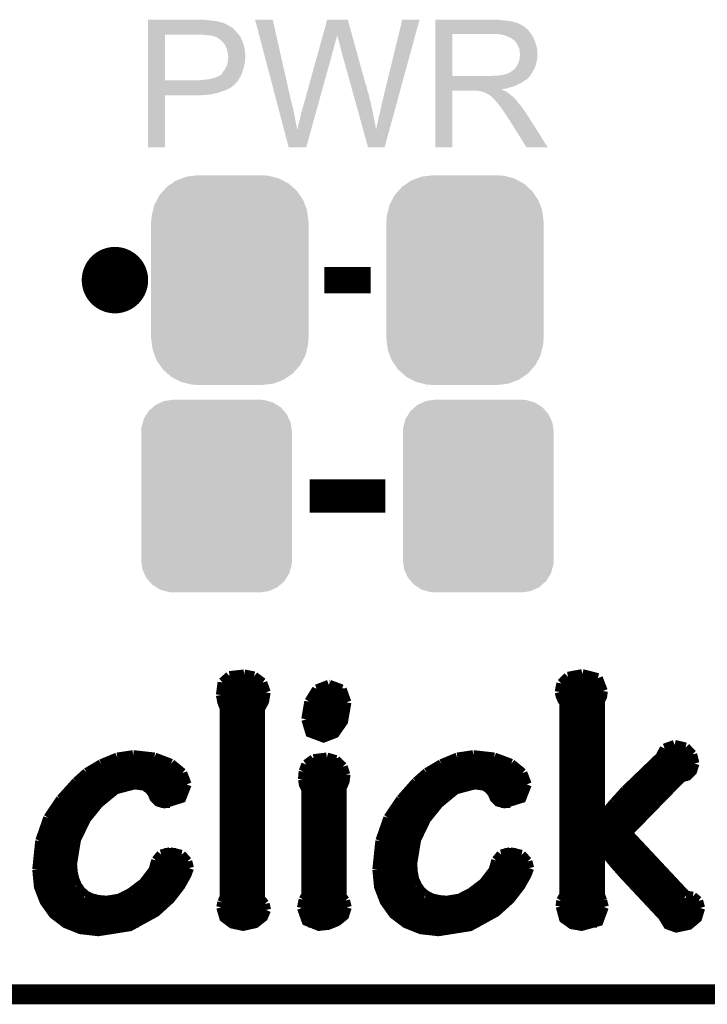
# Model space of a CAD drawing. Extents: x -1.3 to 24.2, y -3.9 to 39.2.
# Tile 7 of 34: x 13.5 to 18.8, y -3.9 to 3.6. Entities that reach past the tile are written whole.
import ezdxf

# ---------------------------------------------------------------- set-up
doc = ezdxf.new("R2010")
doc.units = 0
doc.layers.get('0').update_dxf_attribs({"linetype": 'CONTINUOUS'})
for name, color, linetype in [('ACCEL_37_CLICK_V100_GKO', 5, 'CONTINUOUS'), ('ACCEL_37_CLICK_V100_GTO', 14, 'CONTINUOUS'), ('ACCEL_37_CLICK_V100_GTS', 12, 'CONTINUOUS')]:
    doc.layers.add(name, color=color, linetype=linetype)

# ---------------------------------------------------------------- blocks, each defined once
blk = doc.blocks.new('CUSTOM_60')
for points in [[(-0.518606, 0.650592), (-0.486794, 0.678626), (0.515276, 0.650592), (0.490572, 0.678626)], [(-0.486794, 0.678626), (-0.465932, 0.697008), (0.490572, 0.678626), (0.461224, 0.697008)], [(-0.465932, 0.697008), (-0.425122, 0.715892), (0.461224, 0.697008), (0.431072, 0.715892)], [(-0.425122, 0.715892), (-0.402214, 0.726492), (0.431072, 0.715892), (0.392864, 0.726492)], [(-0.402214, 0.726492), (-0.346074, 0.73466), (0.392864, 0.726492), (0.36342, 0.73466)], [(-0.346074, 0.73466), (-0.33274, 0.7366), (0.36342, 0.73466), (0.33274, 0.7366)], [(-0.555872, 0.591092), (-0.53404, 0.625952), (0.55312, 0.591092), (0.536988, 0.625952)], [(-0.53404, 0.625952), (-0.518606, 0.650592), (0.536988, 0.625952), (0.515276, 0.650592)], [(-0.57464, 0.52344), (-0.563878, 0.562234), (0.572118, 0.52344), (0.566472, 0.562234)], [(-0.563878, 0.562234), (-0.555872, 0.591092), (0.566472, 0.562234), (0.55312, 0.591092)], [(-0.57658, 0.49276), (-0.57464, 0.52344), (0.57658, 0.49276), (0.572118, 0.52344)], [(-0.57658, -0.49276), (-0.57658, 0.49276), (0.57658, -0.49276), (0.57658, 0.49276)], [(-0.572116, -0.52344), (-0.57658, -0.49276), (0.57464, -0.52344), (0.57658, -0.49276)], [(-0.566472, -0.562234), (-0.572116, -0.52344), (0.563876, -0.562234), (0.57464, -0.52344)], [(-0.553118, -0.591092), (-0.566472, -0.562234), (0.555872, -0.591092), (0.563876, -0.562234)], [(-0.536988, -0.625952), (-0.553118, -0.591092), (0.534038, -0.625952), (0.555872, -0.591092)], [(-0.515274, -0.650592), (-0.536988, -0.625952), (0.518606, -0.650592), (0.534038, -0.625952)], [(-0.490572, -0.678626), (-0.515274, -0.650592), (0.486792, -0.678626), (0.518606, -0.650592)], [(-0.461222, -0.697008), (-0.490572, -0.678626), (0.465932, -0.697008), (0.486792, -0.678626)], [(-0.431072, -0.715892), (-0.461222, -0.697008), (0.42512, -0.715892), (0.465932, -0.697008)], [(-0.392862, -0.726492), (-0.431072, -0.715892), (0.402214, -0.726492), (0.42512, -0.715892)], [(-0.36342, -0.73466), (-0.392862, -0.726492), (0.346072, -0.73466), (0.402214, -0.726492)], [(-0.33274, -0.7366), (-0.36342, -0.73466), (0.33274, -0.7366), (0.346072, -0.73466)]]:
    blk.add_solid(points)
blk = doc.blocks.new('CUSTOM_64')
for points in [[(-0.44566, 0.738152), (-0.412794, 0.76087), (0.45012, 0.738152), (0.407388, 0.76087)], [(-0.412794, 0.76087), (-0.368484, 0.777768), (0.407388, 0.76087), (0.3756, 0.777768)], [(-0.368484, 0.777768), (-0.333938, 0.790942), (0.3756, 0.777768), (0.32361, 0.790942)], [(-0.333938, 0.790942), (-0.273256, 0.798498), (0.32361, 0.790942), (0.29379, 0.798498)], [(-0.273256, 0.798498), (-0.25019, 0.80137), (0.29379, 0.798498), (0.25019, 0.80137)], [(-0.538216, 0.649738), (-0.50967, 0.681926), (0.53514, 0.649738), (0.51306, 0.681926)], [(-0.50967, 0.681926), (-0.482218, 0.71288), (0.51306, 0.681926), (0.47841, 0.71288)], [(-0.482218, 0.71288), (-0.44566, 0.738152), (0.47841, 0.71288), (0.45012, 0.738152)], [(-0.577562, 0.575076), (-0.55793, 0.61233), (0.574852, 0.575076), (0.560798, 0.61233)], [(-0.55793, 0.61233), (-0.538216, 0.649738), (0.560798, 0.61233), (0.53514, 0.649738)], [(-0.597996, 0.49319), (-0.587972, 0.533366), (0.595442, 0.49319), (0.590586, 0.533366)], [(-0.587972, 0.533366), (-0.577562, 0.575076), (0.590586, 0.533366), (0.574852, 0.575076)], [(-0.60071, 0.44958), (-0.597996, 0.49319), (0.60071, 0.44958), (0.595442, 0.49319)], [(-0.60198, -0.44958), (-0.60198, 0.44958), (0.60198, -0.44958), (0.60198, 0.44958)], [(-0.59544, -0.49319), (-0.60071, -0.44958), (0.597996, -0.49319), (0.60071, -0.44958)], [(-0.590586, -0.533366), (-0.59544, -0.49319), (0.58797, -0.533366), (0.597996, -0.49319)], [(-0.57485, -0.575076), (-0.590586, -0.533366), (0.577562, -0.575076), (0.58797, -0.533366)], [(-0.560798, -0.61233), (-0.57485, -0.575076), (0.557928, -0.61233), (0.577562, -0.575076)], [(-0.535138, -0.649738), (-0.560798, -0.61233), (0.538216, -0.649738), (0.557928, -0.61233)], [(-0.51306, -0.681926), (-0.535138, -0.649738), (0.509668, -0.681926), (0.538216, -0.649738)], [(-0.478408, -0.71288), (-0.51306, -0.681926), (0.482218, -0.71288), (0.509668, -0.681926)], [(-0.45012, -0.738152), (-0.478408, -0.71288), (0.445658, -0.738152), (0.482218, -0.71288)], [(-0.407386, -0.76087), (-0.45012, -0.738152), (0.412794, -0.76087), (0.445658, -0.738152)], [(-0.3756, -0.777768), (-0.407386, -0.76087), (0.368482, -0.777768), (0.412794, -0.76087)], [(-0.323608, -0.790942), (-0.3756, -0.777768), (0.333938, -0.790942), (0.368482, -0.777768)], [(-0.29379, -0.798498), (-0.323608, -0.790942), (0.273254, -0.798498), (0.333938, -0.790942)], [(-0.25019, -0.80137), (-0.29379, -0.798498), (0.25019, -0.80137), (0.273254, -0.798498)]]:
    blk.add_solid(points)

msp = doc.modelspace()

# ---------------------------------------------------------------- linework, layer by layer
at = {"layer": 'ACCEL_37_CLICK_V100_GKO', "const_width": 0.1524}
msp.add_lwpolyline([(-1.27, -3.81), (21.59, -3.81)], dxfattribs=at)
at = {"layer": 'ACCEL_37_CLICK_V100_GTO', "const_width": 0.254}
msp.add_lwpolyline([(14.097, 1.651, 1), (14.351, 1.651, 1)], format="xyb", close=True, dxfattribs=at)
at = {"layer": 'ACCEL_37_CLICK_V100_GTO'}
for points, const_width in [([(15.8242, 1.651), (16.1798, 1.651)], 0.2032), ([(15.71244, 0), (16.29156, 0)], 0.254), ([(15.04696, -1.42494), (15.1003, -1.37668)], 0.0762), ([(15.1003, -1.37668), (15.21206, -1.36398)], 0.0762), ([(15.21206, -1.36398), (15.28826, -1.37922)], 0.0762), ([(15.28826, -1.37922), (15.35176, -1.42748)], 0.0762), ([(17.63776, -1.43256), (17.68856, -1.38176)], 0.0762), ([(17.68856, -1.38176), (17.79778, -1.36144)], 0.0762), ([(17.79778, -1.36144), (17.91716, -1.39192)], 0.0762), ([(17.91716, -1.39192), (17.95526, -1.49098)], 0.0762), ([(15.03426, -1.52146), (15.04696, -1.42494)], 0.0762), ([(15.04442, -1.43256), (15.35684, -1.43256)], 0.0762), ([(15.35176, -1.42748), (15.37716, -1.50114)], 0.0762), ([(15.76832, -1.47828), (15.85976, -1.44272)], 0.0762), ([(15.85976, -1.44272), (15.8623, -1.44272)], 0.0762), ([(15.8623, -1.44272), (15.95882, -1.47828)], 0.0762), ([(17.62506, -1.4986), (17.63776, -1.43256)], 0.0762), ([(17.63776, -1.43256), (17.9451, -1.43256)], 0.0762), ([(15.03426, -1.50876), (15.37716, -1.50876)], 0.0762), ([(15.03426, -1.52146), (15.04442, -1.5748), (15.0622, -1.62052)], 0.0762), ([(15.33398, -3.07848), (15.33398, -1.62814), (15.36446, -1.56972), (15.37716, -1.50114)], 0.0762), ([(15.7099, -1.57226), (15.76832, -1.47828)], 0.0762), ([(15.74038, -1.50876), (15.98168, -1.50876)], 0.0762), ([(15.95882, -1.47828), (15.99438, -1.57734)], 0.0762), ([(17.62506, -1.4986), (17.63268, -1.52908), (17.64538, -1.55956), (17.66062, -1.57988)], 0.0762), ([(17.6276, -1.50876), (17.95272, -1.50876)], 0.0762), ([(17.9324, -1.56718), (17.95018, -1.53162), (17.95526, -1.49098)], 0.0762), ([(15.04696, -1.58496), (15.35938, -1.58496)], 0.0762), ([(15.68704, -1.70688), (15.7099, -1.57226)], 0.0762), ([(15.68704, -1.70688), (15.71752, -1.80848), (15.81912, -1.84658), (15.90548, -1.81356), (15.96898, -1.72212), (15.99438, -1.57734)], 0.0762), ([(15.70482, -1.58496), (15.99438, -1.58496)], 0.0762), ([(17.66062, -3.05054), (17.66062, -1.57988)], 0.0762), ([(17.66062, -1.58496), (17.9324, -1.58496)], 0.0762), ([(17.9324, -2.46634), (17.9324, -1.56718)], 0.0762), ([(15.0622, -3.06832), (15.0622, -1.62052)], 0.0762), ([(15.0622, -1.66116), (15.33398, -1.66116)], 0.0762), ([(15.68958, -1.66116), (15.98676, -1.66116)], 0.0762), ([(17.66062, -1.66116), (17.9324, -1.66116)], 0.0762), ([(15.0622, -1.73736), (15.33398, -1.73736)], 0.0762), ([(15.68958, -1.73736), (15.96136, -1.73736)], 0.0762), ([(17.66062, -1.73736), (17.9324, -1.73736)], 0.0762), ([(15.0622, -1.81356), (15.33398, -1.81356)], 0.0762), ([(15.72514, -1.81356), (15.90548, -1.81356)], 0.0762), ([(17.66062, -1.81356), (17.9324, -1.81356)], 0.0762), ([(15.0622, -1.88976), (15.33398, -1.88976)], 0.0762), ([(17.66062, -1.88976), (17.9324, -1.88976)], 0.0762), ([(18.4277, -1.9304), (18.5039, -1.90246)], 0.0762), ([(18.5039, -1.90246), (18.58772, -1.92278)], 0.0762), ([(14.24178, -1.99898), (14.3637, -1.9812)], 0.0762), ([(14.3637, -1.9812), (14.36624, -1.9812)], 0.0762), ([(14.36624, -1.9812), (14.52626, -1.99898)], 0.0762), ([(15.0622, -1.96596), (15.33398, -1.96596)], 0.0762), ([(16.84274, -1.99898), (16.96466, -1.9812)], 0.0762), ([(16.96466, -1.9812), (16.9672, -1.9812)], 0.0762), ([(16.9672, -1.9812), (17.12468, -1.99898)], 0.0762), ([(17.66062, -1.96596), (17.9324, -1.96596)], 0.0762), ([(18.12798, -2.25044), (18.39468, -1.9939)], 0.0762), ([(18.39468, -1.9939), (18.4277, -1.9304)], 0.0762), ([(18.39976, -1.96596), (18.63344, -1.96596)], 0.0762), ([(18.58772, -1.92278), (18.63852, -1.97612)], 0.0762), ([(18.63852, -1.97612), (18.6563, -2.0447)], 0.0762), ([(14.0081, -2.11582), (14.11986, -2.04978)], 0.0762), ([(14.11986, -2.04978), (14.24178, -1.99898)], 0.0762), ([(14.13256, -2.04216), (14.64564, -2.04216)], 0.0762), ([(14.52626, -1.99898), (14.65326, -2.04724)], 0.0762), ([(14.65326, -2.04724), (14.73962, -2.11836)], 0.0762), ([(15.0622, -2.04216), (15.33398, -2.04216)], 0.0762), ([(15.66672, -2.10566), (15.68704, -2.05232)], 0.0762), ([(15.68704, -2.05232), (15.74292, -2.01168)], 0.0762), ([(15.69466, -2.04216), (15.94104, -2.04216)], 0.0762), ([(15.74292, -2.01168), (15.84452, -1.99898)], 0.0762), ([(15.84452, -1.99898), (15.9131, -2.0193)], 0.0762), ([(15.9131, -2.0193), (15.96644, -2.0701)], 0.0762), ([(15.96644, -2.0701), (15.98676, -2.13106)], 0.0762), ([(16.60906, -2.11582), (16.72082, -2.04978)], 0.0762), ([(16.72082, -2.04978), (16.84274, -1.99898)], 0.0762), ([(16.73352, -2.04216), (17.2466, -2.04216)], 0.0762), ([(17.12468, -1.99898), (17.25422, -2.04724)], 0.0762), ([(17.25422, -2.04724), (17.34058, -2.11836)], 0.0762), ([(17.66062, -2.04216), (17.9324, -2.04216)], 0.0762), ([(18.14322, -2.57556), (18.55724, -2.15138), (18.60042, -2.13868), (18.63852, -2.10058), (18.6563, -2.0447)], 0.0762), ([(18.34388, -2.04216), (18.6563, -2.04216)], 0.0762), ([(13.92936, -2.18694), (14.0081, -2.11582)], 0.0762), ([(14.00556, -2.11836), (14.73962, -2.11836)], 0.0762), ([(14.73962, -2.11836), (14.77264, -2.20472)], 0.0762), ([(15.0622, -2.11836), (15.33398, -2.11836)], 0.0762), ([(15.66164, -2.16662), (15.66672, -2.10566)], 0.0762), ([(15.66418, -2.11836), (15.98676, -2.11836)], 0.0762), ([(15.95882, -3.06324), (15.95882, -2.23012), (15.96898, -2.2098), (15.98168, -2.17678), (15.98676, -2.1336), (15.98676, -2.13106)], 0.0762), ([(16.52778, -2.18694), (16.60906, -2.11582)], 0.0762), ([(16.60652, -2.11836), (17.34058, -2.11836)], 0.0762), ([(17.34058, -2.11836), (17.3736, -2.20472)], 0.0762), ([(17.66062, -2.11836), (17.9324, -2.11836)], 0.0762), ([(18.26514, -2.11836), (18.62836, -2.11836)], 0.0762), ([(13.80998, -2.31902), (13.92936, -2.18694)], 0.0762), ([(13.89634, -2.81178), (13.92682, -2.62636), (14.00302, -2.46888), (14.09954, -2.3495), (14.22908, -2.24282), (14.37386, -2.20472), (14.45006, -2.21488), (14.48816, -2.24282), (14.51102, -2.2733), (14.52626, -2.30886), (14.5542, -2.3368), (14.60246, -2.3495), (14.732, -2.30886), (14.77264, -2.20472)], 0.0762), ([(13.92174, -2.19456), (14.77264, -2.19456)], 0.0762), ([(15.0622, -2.19456), (15.33398, -2.19456)], 0.0762), ([(15.66164, -2.16662), (15.66926, -2.20726), (15.68704, -2.24282)], 0.0762), ([(15.66418, -2.19456), (15.9766, -2.19456)], 0.0762), ([(16.41094, -2.31902), (16.52778, -2.18694)], 0.0762), ([(16.4973, -2.81178), (16.52778, -2.62636), (16.60398, -2.46888), (16.7005, -2.3495), (16.83004, -2.24282), (16.97482, -2.20472), (17.05102, -2.21488), (17.08912, -2.24282), (17.11198, -2.2733), (17.12722, -2.30886), (17.15516, -2.3368), (17.20342, -2.3495), (17.33296, -2.30886), (17.3736, -2.20472)], 0.0762), ([(16.5227, -2.19456), (17.37106, -2.19456)], 0.0762), ([(17.66062, -2.19456), (17.9324, -2.19456)], 0.0762), ([(18.1864, -2.19456), (18.51406, -2.19456)], 0.0762), ([(13.85062, -2.27076), (14.1859, -2.27076)], 0.0762), ([(14.50848, -2.27076), (14.7574, -2.27076)], 0.0762), ([(15.0622, -2.27076), (15.33398, -2.27076)], 0.0762), ([(15.68704, -3.05054), (15.68704, -2.24282)], 0.0762), ([(15.68704, -2.27076), (15.95882, -2.27076)], 0.0762), ([(16.45158, -2.27076), (16.78686, -2.27076)], 0.0762), ([(17.10944, -2.27076), (17.35836, -2.27076)], 0.0762), ([(17.66062, -2.27076), (17.9324, -2.27076)], 0.0762), ([(18.04416, -2.34188), (18.12798, -2.25044)], 0.0762), ([(18.1102, -2.27076), (18.4404, -2.27076)], 0.0762), ([(13.71346, -2.46126), (13.80998, -2.31902)], 0.0762), ([(13.78712, -2.34696), (14.10208, -2.34696)], 0.0762), ([(14.57452, -2.34696), (14.64564, -2.34696)], 0.0762), ([(15.0622, -2.34696), (15.33398, -2.34696)], 0.0762), ([(15.68704, -2.34696), (15.95882, -2.34696)], 0.0762), ([(16.31442, -2.46126), (16.41094, -2.31902)], 0.0762), ([(16.38808, -2.34696), (16.70304, -2.34696)], 0.0762), ([(17.17548, -2.34696), (17.2466, -2.34696)], 0.0762), ([(17.66062, -2.34696), (17.9324, -2.34696)], 0.0762), ([(17.93748, -2.46888), (18.04416, -2.34188)], 0.0762), ([(18.04162, -2.34696), (18.36674, -2.34696)], 0.0762), ([(13.73632, -2.42316), (14.03604, -2.42316)], 0.0762), ([(15.0622, -2.42316), (15.33398, -2.42316)], 0.0762), ([(15.68704, -2.42316), (15.95882, -2.42316)], 0.0762), ([(16.33728, -2.42316), (16.637, -2.42316)], 0.0762), ([(17.66062, -2.42316), (17.9324, -2.42316)], 0.0762), ([(17.97558, -2.42316), (18.29308, -2.42316)], 0.0762), ([(13.6525, -2.63652), (13.71346, -2.46126)], 0.0762), ([(13.69568, -2.49936), (13.98524, -2.49936)], 0.0762), ([(15.0622, -2.49936), (15.33398, -2.49936)], 0.0762), ([(15.68704, -2.49936), (15.95882, -2.49936)], 0.0762), ([(16.25346, -2.63652), (16.31442, -2.46126)], 0.0762), ([(16.29664, -2.49936), (16.5862, -2.49936)], 0.0762), ([(17.66062, -2.49936), (18.21688, -2.49936)], 0.0762), ([(17.9324, -2.46634), (17.93748, -2.46888)], 0.0762), ([(13.66774, -2.57556), (13.94714, -2.57556)], 0.0762), ([(15.0622, -2.57556), (15.33398, -2.57556)], 0.0762), ([(15.68704, -2.57556), (15.95882, -2.57556)], 0.0762), ([(16.2687, -2.57556), (16.5481, -2.57556)], 0.0762), ([(17.66062, -2.57556), (18.14322, -2.57556)], 0.0762), ([(18.14322, -2.57556), (18.5928, -3.05562)], 0.0762), ([(13.62964, -2.85496), (13.6525, -2.63652)], 0.0762), ([(13.64742, -2.65176), (13.9192, -2.65176)], 0.0762), ([(15.0622, -2.65176), (15.33398, -2.65176)], 0.0762), ([(15.68704, -2.65176), (15.95882, -2.65176)], 0.0762), ([(16.2306, -2.85496), (16.25346, -2.63652)], 0.0762), ([(16.24838, -2.65176), (16.52016, -2.65176)], 0.0762), ([(17.66062, -2.65176), (18.21434, -2.65176)], 0.0762), ([(17.9324, -3.04546), (17.9324, -2.68478), (17.93748, -2.68224), (18.03908, -2.8067), (18.11528, -2.89306), (18.415, -3.2131), (18.4531, -3.2766), (18.5166, -3.29946), (18.61312, -3.27914), (18.67662, -3.2258), (18.69948, -3.1496)], 0.0762), ([(13.63472, -2.72796), (13.90142, -2.72796)], 0.0762), ([(14.53896, -2.78638), (14.57706, -2.74066)], 0.0762), ([(14.57706, -2.74066), (14.64564, -2.72288)], 0.0762), ([(14.60246, -2.72796), (14.6939, -2.72796)], 0.0762), ([(14.64564, -2.72288), (14.732, -2.7432)], 0.0762), ([(14.732, -2.7432), (14.77772, -2.794)], 0.0762), ([(15.0622, -2.72796), (15.33398, -2.72796)], 0.0762), ([(15.68704, -2.72796), (15.95882, -2.72796)], 0.0762), ([(16.23568, -2.72796), (16.50238, -2.72796)], 0.0762), ([(17.13992, -2.78638), (17.17802, -2.74066)], 0.0762), ([(17.17802, -2.74066), (17.2466, -2.72288)], 0.0762), ([(17.20342, -2.72796), (17.29486, -2.72796)], 0.0762), ([(17.2466, -2.72288), (17.33296, -2.7432)], 0.0762), ([(17.33296, -2.7432), (17.37868, -2.794)], 0.0762), ([(17.66062, -2.72796), (17.9324, -2.72796)], 0.0762), ([(17.97304, -2.72796), (18.28546, -2.72796)], 0.0762), ([(13.62964, -2.80416), (13.89634, -2.80416)], 0.0762), ([(13.89634, -2.81178), (13.90142, -2.87528)], 0.0762), ([(14.51864, -2.86004), (14.53896, -2.78638)], 0.0762), ([(14.53388, -2.80416), (14.78026, -2.80416)], 0.0762), ([(14.77772, -2.794), (14.79042, -2.8448)], 0.0762), ([(15.0622, -2.80416), (15.33398, -2.80416)], 0.0762), ([(15.68704, -2.80416), (15.95882, -2.80416)], 0.0762), ([(16.2306, -2.80416), (16.4973, -2.80416)], 0.0762), ([(16.4973, -2.81178), (16.50238, -2.87528)], 0.0762), ([(17.1196, -2.86004), (17.13992, -2.78638)], 0.0762), ([(17.13484, -2.80416), (17.38122, -2.80416)], 0.0762), ([(17.37868, -2.794), (17.39138, -2.8448)], 0.0762), ([(17.66062, -2.80416), (17.9324, -2.80416)], 0.0762), ([(18.03654, -2.80416), (18.35658, -2.80416)], 0.0762), ([(13.62964, -2.85496), (13.64234, -2.98704), (13.68552, -3.0988), (13.7541, -3.19532), (13.84808, -3.26644), (13.96238, -3.31216), (14.097, -3.3274), (14.3383, -3.2893), (14.53642, -3.18008), (14.64564, -3.08102), (14.72438, -2.97942), (14.77264, -2.89306), (14.79042, -2.8448)], 0.0762), ([(13.62964, -2.88036), (13.90142, -2.88036)], 0.0762), ([(13.90142, -2.87528), (13.91412, -2.93116)], 0.0762), ([(14.44244, -2.9591), (14.51864, -2.86004)], 0.0762), ([(14.50594, -2.88036), (14.77772, -2.88036)], 0.0762), ([(15.0622, -2.88036), (15.33398, -2.88036)], 0.0762), ([(15.68704, -2.88036), (15.95882, -2.88036)], 0.0762), ([(16.2306, -2.85496), (16.2433, -2.98704), (16.28648, -3.0988), (16.35506, -3.19532), (16.44904, -3.26644), (16.56334, -3.31216), (16.69796, -3.3274), (16.93926, -3.2893), (17.13738, -3.18008), (17.2466, -3.08102), (17.32534, -2.97942), (17.3736, -2.89306), (17.39138, -2.8448)], 0.0762), ([(16.2306, -2.88036), (16.50238, -2.88036)], 0.0762), ([(16.50238, -2.87528), (16.51254, -2.93116)], 0.0762), ([(17.0434, -2.9591), (17.1196, -2.86004)], 0.0762), ([(17.1069, -2.88036), (17.37868, -2.88036)], 0.0762), ([(17.66062, -2.88036), (17.9324, -2.88036)], 0.0762), ([(18.10258, -2.88036), (18.4277, -2.88036)], 0.0762), ([(13.63726, -2.95656), (13.92174, -2.95656)], 0.0762), ([(13.91412, -2.93116), (13.93444, -2.97942)], 0.0762), ([(14.34592, -3.03276), (14.44244, -2.9591)], 0.0762), ([(14.44498, -2.95656), (14.73962, -2.95656)], 0.0762), ([(15.0622, -2.95656), (15.33398, -2.95656)], 0.0762), ([(15.68704, -2.95656), (15.95882, -2.95656)], 0.0762), ([(16.23822, -2.95656), (16.5227, -2.95656)], 0.0762), ([(16.51254, -2.93116), (16.5354, -2.97942)], 0.0762), ([(16.94688, -3.03276), (17.0434, -2.9591)], 0.0762), ([(17.04594, -2.95656), (17.34058, -2.95656)], 0.0762), ([(17.66062, -2.95656), (17.9324, -2.95656)], 0.0762), ([(18.1737, -2.95656), (18.49882, -2.95656)], 0.0762), ([(13.65758, -3.03276), (13.97508, -3.03276)], 0.0762), ([(13.93444, -2.97942), (13.96238, -3.02006)], 0.0762), ([(13.96238, -3.02006), (14.00048, -3.05308)], 0.0762), ([(14.25702, -3.07848), (14.34592, -3.03276)], 0.0762), ([(14.34846, -3.03276), (14.68628, -3.03276)], 0.0762), ([(15.0622, -3.03276), (15.33398, -3.03276)], 0.0762), ([(15.68704, -3.03276), (15.95882, -3.03276)], 0.0762), ([(16.25854, -3.03276), (16.57604, -3.03276)], 0.0762), ([(16.5354, -2.97942), (16.56334, -3.02006)], 0.0762), ([(16.56334, -3.02006), (16.60144, -3.05308)], 0.0762), ([(16.85798, -3.07848), (16.94688, -3.03276)], 0.0762), ([(16.94942, -3.03276), (17.28724, -3.03276)], 0.0762), ([(17.66062, -3.03276), (17.9324, -3.03276)], 0.0762), ([(17.9324, -3.04546), (17.95018, -3.09372)], 0.0762), ([(18.24482, -3.03276), (18.56994, -3.03276)], 0.0762), ([(13.6906, -3.10896), (14.62024, -3.10896)], 0.0762), ([(14.00048, -3.05308), (14.0462, -3.07594)], 0.0762), ([(14.0462, -3.07594), (14.09954, -3.08864)], 0.0762), ([(14.09954, -3.08864), (14.1605, -3.09372)], 0.0762), ([(14.1605, -3.09372), (14.25702, -3.07848)], 0.0762), ([(15.0368, -3.14452), (15.04442, -3.10642)], 0.0762), ([(15.04442, -3.10642), (15.0622, -3.06832)], 0.0762), ([(15.04442, -3.10896), (15.36192, -3.10896)], 0.0762), ([(15.33398, -3.07848), (15.36954, -3.11912)], 0.0762), ([(15.36954, -3.11912), (15.3797, -3.16484)], 0.0762), ([(15.65402, -3.1496), (15.66672, -3.0861)], 0.0762), ([(15.6591, -3.10896), (15.9893, -3.10896)], 0.0762), ([(15.66672, -3.0861), (15.68704, -3.05054)], 0.0762), ([(15.95882, -3.06324), (15.98422, -3.09372)], 0.0762), ([(15.98422, -3.09372), (15.99692, -3.14452)], 0.0762), ([(16.29156, -3.10896), (17.2212, -3.10896)], 0.0762), ([(16.60144, -3.05308), (16.64716, -3.07594)], 0.0762), ([(16.64716, -3.07594), (16.7005, -3.08864)], 0.0762), ([(16.7005, -3.08864), (16.76146, -3.09372)], 0.0762), ([(16.76146, -3.09372), (16.85798, -3.07848)], 0.0762), ([(17.63268, -3.1369), (17.63522, -3.09372)], 0.0762), ([(17.63268, -3.10896), (17.9578, -3.10896)], 0.0762), ([(17.63522, -3.09372), (17.66062, -3.05054)], 0.0762), ([(17.95018, -3.09372), (17.96288, -3.14198)], 0.0762), ([(18.31594, -3.10896), (18.68932, -3.10896)], 0.0762), ([(18.5928, -3.05562), (18.6436, -3.06324)], 0.0762), ([(18.6436, -3.06324), (18.68424, -3.09626)], 0.0762), ([(18.68424, -3.09626), (18.69948, -3.1496)], 0.0762), ([(13.74648, -3.18516), (14.5288, -3.18516)], 0.0762), ([(15.0368, -3.14452), (15.05966, -3.22326), (15.12062, -3.26898), (15.20444, -3.28676), (15.29588, -3.26644), (15.35684, -3.21818), (15.3797, -3.16484)], 0.0762), ([(15.04188, -3.18516), (15.37716, -3.18516)], 0.0762), ([(15.65402, -3.1496), (15.68958, -3.24866), (15.78356, -3.28676), (15.85468, -3.27914), (15.92326, -3.2512), (15.9766, -3.20802), (15.99692, -3.14452)], 0.0762), ([(15.65656, -3.18516), (15.9893, -3.18516)], 0.0762), ([(16.34744, -3.18516), (17.12976, -3.18516)], 0.0762), ([(17.63268, -3.1369), (17.65808, -3.23088), (17.71904, -3.27406), (17.7927, -3.28676), (17.92224, -3.2512), (17.96288, -3.14198)], 0.0762), ([(17.63776, -3.18516), (17.96034, -3.18516)], 0.0762), ([(18.38706, -3.18516), (18.6944, -3.18516)], 0.0762), ([(13.84046, -3.26136), (14.40434, -3.26136)], 0.0762), ([(15.10284, -3.26136), (15.30604, -3.26136)], 0.0762), ([(15.70228, -3.26136), (15.90802, -3.26136)], 0.0762), ([(16.44142, -3.26136), (17.0053, -3.26136)], 0.0762), ([(17.68856, -3.26136), (17.90954, -3.26136)], 0.0762), ([(18.43786, -3.26136), (18.6436, -3.26136)], 0.0762)]:
    msp.add_lwpolyline(points, dxfattribs=dict(at, const_width=const_width))
for points in [[(14.47802, 3.63982), (14.478022, 3.64236), (14.9225, 3.63982), (14.899638, 3.64236)], [(14.47802, 3.63474), (14.47802, 3.63982), (14.9733, 3.63474), (14.9225, 3.63982)], [(14.47802, 3.6322), (14.47802, 3.63474), (14.993622, 3.6322), (14.9733, 3.63474)], [(14.47802, 3.62966), (14.47802, 3.6322), (15.00632, 3.62966), (14.996162, 3.6322)], [(14.47802, 3.62712), (14.47802, 3.62966), (15.01902, 3.62712), (15.00632, 3.62966)], [(14.47802, 3.61696), (14.47802, 3.62712), (15.05458, 3.61696), (15.01902, 3.62712)], [(14.47802, 3.59664), (14.47802, 3.61696), (15.095218, 3.59664), (15.05458, 3.61696)], [(15.295912, 3.642342), (15.295906, 3.642358), (15.430504, 3.642342), (15.295906, 3.642358)], [(15.464244, 3.002278), (15.295912, 3.642342), (15.57528, 3.002278), (15.430504, 3.642342)], [(15.814004, 3.522944), (15.847072, 3.642344), (16.03761, 3.522944), (16.004544, 3.642344)], [(15.847072, 3.642344), (15.847078, 3.64236), (16.004544, 3.642344), (15.847078, 3.64236)], [(16.2687, 3.01498), (16.42111, 3.642332), (16.381618, 3.01498), (16.553174, 3.642332)], [(16.42111, 3.642332), (16.421118, 3.64236), (16.553174, 3.642332), (16.421118, 3.64236)], [(16.67512, 3.63982), (16.675122, 3.64236), (17.18056, 3.63982), (17.15262, 3.64236)], [(16.67512, 3.63474), (16.67512, 3.63982), (17.213578, 3.63474), (17.18056, 3.63982)], [(16.67512, 3.6322), (16.67512, 3.63474), (17.2466, 3.6322), (17.213578, 3.63474)], [(16.67512, 3.62458), (16.67512, 3.6322), (17.277078, 3.62458), (17.2466, 3.6322)], [(16.67512, 3.6195), (16.67512, 3.62458), (17.292322, 3.6195), (17.277078, 3.62458)], [(16.67512, 3.61696), (16.67512, 3.6195), (17.305022, 3.61696), (17.292322, 3.6195)], [(16.67512, 3.616938), (16.67512, 3.61696), (17.30756, 3.616938), (17.305022, 3.61696)], [(16.67512, 3.614414), (16.67512, 3.616938), (17.307574, 3.614414), (17.30756, 3.616938)], [(16.67512, 3.60934), (16.67512, 3.614414), (17.31772, 3.60934), (17.307574, 3.614414)], [(14.478018, 3.54838), (14.47802, 3.57124), (15.15364, 3.54838), (15.130782, 3.57124)], [(14.478018, 3.53314), (14.478018, 3.54838), (15.16634, 3.53314), (15.15364, 3.54838)], [(14.47802, 3.586478), (14.47802, 3.59664), (15.113, 3.586478), (15.095218, 3.59664)], [(14.47802, 3.58394), (14.47802, 3.586478), (15.115544, 3.58394), (15.113, 3.586478)], [(14.47802, 3.581396), (14.47802, 3.58394), (15.123162, 3.581396), (15.115544, 3.58394)], [(14.47802, 3.57124), (14.47802, 3.581396), (15.130782, 3.57124), (15.123162, 3.581396)], [(16.675118, 3.54584), (16.67512, 3.566158), (17.39646, 3.54584), (17.381222, 3.566158)], [(16.675118, 3.53314), (16.675118, 3.54584), (17.406338, 3.53314), (17.39646, 3.54584)], [(16.67512, 3.604258), (16.67512, 3.60934), (17.330422, 3.604258), (17.31772, 3.60934)], [(16.67512, 3.5941), (16.67512, 3.604258), (17.34566, 3.5941), (17.330422, 3.604258)], [(16.67512, 3.5814), (16.67512, 3.5941), (17.36344, 3.5814), (17.34566, 3.5941)], [(16.67512, 3.566158), (16.67512, 3.5814), (17.381222, 3.566158), (17.36344, 3.5814)], [(14.47801, 3.177562), (14.478018, 3.52806), (14.60754, 3.177562), (14.607562, 3.52806)], [(14.478018, 3.52806), (14.478018, 3.53314), (15.170694, 3.52806), (15.16634, 3.53314)], [(14.91234, 3.52552), (14.88694, 3.52806), (15.172872, 3.52552), (15.170694, 3.52806)], [(14.932662, 3.52298), (14.91234, 3.52552), (15.175048, 3.52298), (15.172872, 3.52552)], [(14.970762, 3.5179), (14.950442, 3.52298), (15.179402, 3.5179), (15.175048, 3.52298)], [(14.975844, 3.517898), (14.970762, 3.5179), (15.179404, 3.517898), (15.179402, 3.5179)], [(14.982618, 3.515358), (14.975844, 3.517898), (15.18158, 3.515358), (15.179404, 3.517898)], [(14.99616, 3.51028), (14.982618, 3.515358), (15.183838, 3.51028), (15.18158, 3.515358)], [(15.0114, 3.50266), (14.99616, 3.51028), (15.187226, 3.50266), (15.183838, 3.51028)], [(15.0241, 3.4925), (15.0114, 3.50266), (15.191742, 3.4925), (15.187226, 3.50266)], [(15.02728, 3.489956), (15.0241, 3.4925), (15.19428, 3.489956), (15.191742, 3.4925)], [(15.0368, 3.48234), (15.02728, 3.489956), (15.19682, 3.48234), (15.19428, 3.489956)], [(15.049498, 3.469642), (15.0368, 3.48234), (15.2019, 3.469642), (15.19682, 3.48234)], [(15.05204, 3.4671), (15.049498, 3.469642), (15.202748, 3.4671), (15.2019, 3.469642)], [(15.05713, 3.45948), (15.05204, 3.4671), (15.205286, 3.45948), (15.202748, 3.4671)], [(15.792912, 3.44678), (15.79854, 3.4671), (15.90294, 3.44678), (15.90802, 3.4671)], [(15.79854, 3.4671), (15.803464, 3.48488), (15.90802, 3.4671), (15.9131, 3.48488)], [(15.803464, 3.48488), (15.807684, 3.50012), (15.9131, 3.48488), (15.918178, 3.50012)], [(15.807684, 3.50012), (15.8112, 3.512818), (15.918178, 3.50012), (15.92072, 3.512818)], [(15.8112, 3.512818), (15.81331, 3.520434), (15.92072, 3.512818), (15.92072, 3.520434)], [(15.81331, 3.520434), (15.814004, 3.522944), (15.92072, 3.520434), (15.923222, 3.522944)], [(15.92326, 3.520444), (15.923222, 3.522944), (16.038302, 3.520444), (16.03761, 3.522944)], [(15.93088, 3.49758), (15.92326, 3.520444), (16.044634, 3.49758), (16.038302, 3.520444)], [(15.93596, 3.4798), (15.93088, 3.49758), (16.049558, 3.4798), (16.044634, 3.49758)], [(15.94104, 3.45948), (15.93596, 3.4798), (16.055184, 3.45948), (16.049558, 3.4798)], [(16.675112, 3.210582), (16.675118, 3.53312), (16.80464, 3.210582), (16.804642, 3.53312)], [(16.675118, 3.53312), (16.675118, 3.53314), (16.804642, 3.53312), (17.11198, 3.53314)], [(17.183102, 3.52806), (17.150082, 3.53314), (17.410288, 3.52806), (17.406338, 3.53314)], [(17.201742, 3.522976), (17.183102, 3.52806), (17.41424, 3.522976), (17.410288, 3.52806)], [(17.21104, 3.52044), (17.201742, 3.522976), (17.414262, 3.52044), (17.41424, 3.522976)], [(17.211068, 3.520426), (17.21104, 3.52044), (17.416786, 3.520426), (17.414262, 3.52044)], [(17.23136, 3.51028), (17.211068, 3.520426), (17.42186, 3.51028), (17.416786, 3.520426)], [(17.251682, 3.502658), (17.23136, 3.51028), (17.42491, 3.502658), (17.42186, 3.51028)], [(17.258454, 3.49758), (17.251682, 3.502658), (17.42694, 3.49758), (17.42491, 3.502658)], [(17.26184, 3.49504), (17.258454, 3.49758), (17.42803, 3.49504), (17.42694, 3.49758)], [(17.269464, 3.48996), (17.26184, 3.49504), (17.430206, 3.48996), (17.42803, 3.49504)], [(17.272006, 3.489954), (17.269464, 3.48996), (17.43021, 3.489954), (17.430206, 3.48996)], [(17.280892, 3.4798), (17.272006, 3.489954), (17.43456, 3.4798), (17.43021, 3.489954)], [(17.28978, 3.469642), (17.280892, 3.4798), (17.437946, 3.469642), (17.43456, 3.4798)], [(17.298852, 3.45694), (17.28978, 3.469642), (17.44218, 3.45694), (17.437946, 3.469642)], [(15.059666, 3.459468), (15.05713, 3.45948), (15.20529, 3.459468), (15.205286, 3.45948)], [(15.062564, 3.4544), (15.059666, 3.459468), (15.206978, 3.4544), (15.20529, 3.459468)], [(15.06982, 3.4417), (15.062564, 3.4544), (15.210156, 3.4417), (15.206978, 3.4544)], [(15.073632, 3.43408), (15.06982, 3.4417), (15.21206, 3.43408), (15.210156, 3.4417)], [(15.077442, 3.426458), (15.073632, 3.43408), (15.213754, 3.426458), (15.21206, 3.43408)], [(15.081252, 3.411218), (15.077442, 3.426458), (15.21714, 3.411218), (15.213754, 3.426458)], [(15.08252, 3.40614), (15.081252, 3.411218), (15.217648, 3.40614), (15.21714, 3.411218)], [(15.08506, 3.3909), (15.08252, 3.40614), (15.219172, 3.3909), (15.217648, 3.40614)], [(15.086076, 3.38582), (15.08506, 3.3909), (15.21968, 3.38582), (15.219172, 3.3909)], [(15.664182, 2.981962), (15.78236, 3.40868), (15.774398, 2.981962), (15.89278, 3.40868)], [(15.78236, 3.40868), (15.787988, 3.429), (15.89278, 3.40868), (15.89786, 3.429)], [(15.787988, 3.429), (15.792912, 3.44678), (15.89786, 3.429), (15.90294, 3.44678)], [(15.94612, 3.441702), (15.94104, 3.45948), (16.060108, 3.441702), (16.055184, 3.45948)], [(15.94866, 3.42646), (15.94612, 3.441702), (16.064328, 3.42646), (16.060108, 3.441702)], [(15.9512, 3.418842), (15.94866, 3.42646), (16.066438, 3.418842), (16.064328, 3.42646)], [(15.953738, 3.413764), (15.9512, 3.418842), (16.067844, 3.413764), (16.066438, 3.418842)], [(15.95374, 3.408682), (15.953738, 3.413764), (16.069252, 3.408682), (16.067844, 3.413764)], [(16.026316, 3.147056), (15.95374, 3.408682), (16.141702, 3.147056), (16.069252, 3.408682)], [(17.30248, 3.45186), (17.298852, 3.45694), (17.443706, 3.45186), (17.44218, 3.45694)], [(17.3101, 3.431542), (17.30248, 3.45186), (17.4498, 3.431542), (17.443706, 3.45186)], [(17.3101, 3.43154), (17.3101, 3.431542), (17.449802, 3.43154), (17.4498, 3.431542)], [(17.31772, 3.416296), (17.3101, 3.43154), (17.45285, 3.416296), (17.449802, 3.43154)], [(17.319172, 3.406138), (17.31772, 3.416296), (17.45488, 3.406138), (17.45285, 3.416296)], [(17.32026, 3.398518), (17.319172, 3.406138), (17.45488, 3.398518), (17.45488, 3.406138)], [(17.320262, 3.385818), (17.32026, 3.398518), (17.45488, 3.385818), (17.45488, 3.398518)], [(15.083026, 3.302), (15.0876, 3.324858), (15.2146, 3.302), (15.21917, 3.324858)], [(15.09014, 3.365498), (15.086076, 3.38582), (15.221528, 3.365498), (15.21968, 3.38582)], [(15.0876, 3.324858), (15.08781, 3.327398), (15.21917, 3.324858), (15.21968, 3.327398)], [(15.08781, 3.327398), (15.088658, 3.337558), (15.21968, 3.327398), (15.21968, 3.337558)], [(15.088658, 3.337558), (15.089504, 3.347718), (15.21968, 3.337558), (15.22222, 3.347718)], [(15.089504, 3.347718), (15.09014, 3.35534), (15.22222, 3.347718), (15.22222, 3.35534)], [(15.09014, 3.357882), (15.09014, 3.365498), (15.22222, 3.357882), (15.221528, 3.365498)], [(15.09014, 3.35534), (15.09014, 3.357882), (15.22222, 3.35534), (15.22222, 3.357882)], [(17.305018, 3.301998), (17.310098, 3.3147), (17.443796, 3.301998), (17.44726, 3.3147)], [(17.310098, 3.3147), (17.315178, 3.327398), (17.44726, 3.3147), (17.449798, 3.327398)], [(17.315178, 3.327398), (17.317718, 3.3401), (17.449798, 3.327398), (17.45234, 3.3401)], [(17.317718, 3.3401), (17.31772, 3.340102), (17.45234, 3.3401), (17.45234, 3.340102)], [(17.31772, 3.340102), (17.31917, 3.350258), (17.45234, 3.340102), (17.45488, 3.350258)], [(17.31917, 3.350258), (17.3228, 3.37566), (17.45488, 3.350258), (17.45488, 3.37566)], [(17.3228, 3.378196), (17.320262, 3.385818), (17.45488, 3.378196), (17.45488, 3.385818)], [(17.3228, 3.37566), (17.3228, 3.378196), (17.45488, 3.37566), (17.45488, 3.378196)], [(15.045942, 3.235958), (15.052038, 3.246118), (15.19682, 3.235958), (15.199722, 3.246118)], [(15.052038, 3.246118), (15.058134, 3.25374), (15.199722, 3.246118), (15.2019, 3.25374)], [(15.058134, 3.25374), (15.0622, 3.258822), (15.2019, 3.25374), (15.203462, 3.258822)], [(15.0622, 3.258822), (15.07236, 3.2766), (15.203462, 3.258822), (15.208934, 3.2766)], [(15.07236, 3.2766), (15.076874, 3.286758), (15.208934, 3.2766), (15.21206, 3.286758)], [(15.076874, 3.286758), (15.082518, 3.299458), (15.21206, 3.286758), (15.214176, 3.299458)], [(15.082518, 3.299458), (15.083026, 3.302), (15.214176, 3.299458), (15.2146, 3.302)], [(17.236442, 3.23596), (17.249138, 3.24104), (17.413606, 3.23596), (17.416568, 3.24104)], [(17.249138, 3.24104), (17.271364, 3.25882), (17.416568, 3.24104), (17.42694, 3.25882)], [(17.271364, 3.25882), (17.274538, 3.261358), (17.42694, 3.25882), (17.428092, 3.261358)], [(17.274538, 3.261358), (17.287238, 3.274058), (17.428092, 3.261358), (17.433866, 3.274058)], [(17.287238, 3.274058), (17.294858, 3.286758), (17.433866, 3.274058), (17.43964, 3.286758)], [(17.294858, 3.286758), (17.297398, 3.2893), (17.43964, 3.286758), (17.440332, 3.2893)], [(17.297398, 3.2893), (17.29994, 3.294378), (17.440332, 3.2893), (17.441718, 3.294378)], [(17.29994, 3.294378), (17.305018, 3.301998), (17.441718, 3.294378), (17.443796, 3.301998)], [(14.47801, 3.17754), (14.47801, 3.177562), (14.869158, 3.17754), (14.60754, 3.177562)], [(14.47801, 3.164838), (14.47801, 3.17754), (15.156178, 3.164838), (15.165252, 3.17754)], [(14.47801, 3.149594), (14.47801, 3.164838), (15.14094, 3.149594), (15.156178, 3.164838)], [(14.869158, 3.17754), (14.879318, 3.18008), (15.165252, 3.17754), (15.167066, 3.18008)], [(14.889478, 3.18008), (14.902168, 3.182618), (15.167066, 3.18008), (15.16888, 3.182618)], [(14.902168, 3.182618), (14.90218, 3.18262), (15.16888, 3.182618), (15.16888, 3.18262)], [(14.90218, 3.18262), (14.927582, 3.18516), (15.16888, 3.18262), (15.170332, 3.18516)], [(14.927582, 3.18516), (14.95806, 3.19024), (15.170332, 3.18516), (15.173234, 3.19024)], [(14.95806, 3.19024), (14.986, 3.197858), (15.173234, 3.19024), (15.177588, 3.197858)], [(14.986, 3.197858), (15.01394, 3.21056), (15.177588, 3.197858), (15.184846, 3.21056)], [(15.01394, 3.21056), (15.026636, 3.21564), (15.184846, 3.21056), (15.187748, 3.21564)], [(15.026636, 3.21564), (15.029174, 3.218178), (15.187748, 3.21564), (15.1892, 3.218178)], [(15.029174, 3.218178), (15.044418, 3.233418), (15.1892, 3.218178), (15.19573, 3.233418)], [(15.044418, 3.233418), (15.045942, 3.235958), (15.19573, 3.233418), (15.19682, 3.235958)], [(16.67511, 3.19786), (16.675112, 3.2004), (17.386294, 3.19786), (17.38884, 3.2004)], [(16.67511, 3.197846), (16.67511, 3.19786), (17.383754, 3.197846), (17.386294, 3.19786)], [(16.67511, 3.19278), (16.67511, 3.197846), (17.381218, 3.19278), (17.383754, 3.197846)], [(16.67511, 3.1877), (16.67511, 3.19278), (17.37614, 3.1877), (17.381218, 3.19278)], [(16.67511, 3.18262), (16.67511, 3.1877), (17.368518, 3.18262), (17.37614, 3.1877)], [(16.67511, 3.177538), (16.67511, 3.18262), (17.35836, 3.177538), (17.368518, 3.18262)], [(16.67511, 3.1623), (16.67511, 3.177538), (17.338038, 3.1623), (17.35836, 3.177538)], [(16.67511, 3.14706), (16.67511, 3.1623), (17.30756, 3.14706), (17.338038, 3.1623)], [(16.675112, 3.21056), (16.675112, 3.210582), (17.096738, 3.21056), (16.80464, 3.210582)], [(16.675112, 3.2004), (16.675112, 3.21056), (17.38884, 3.2004), (17.396968, 3.21056)], [(17.096738, 3.21056), (17.111978, 3.2131), (17.396968, 3.21056), (17.399, 3.2131)], [(17.132298, 3.2131), (17.178018, 3.21818), (17.399, 3.2131), (17.402386, 3.21818)], [(17.178018, 3.21818), (17.200882, 3.22326), (17.402386, 3.21818), (17.405774, 3.22326)], [(17.200882, 3.22326), (17.218656, 3.22834), (17.405774, 3.22326), (17.409162, 3.22834)], [(17.223734, 3.22834), (17.228818, 3.233416), (17.409162, 3.22834), (17.412122, 3.233416)], [(17.228818, 3.233416), (17.236442, 3.23596), (17.412122, 3.233416), (17.413606, 3.23596)], [(14.478008, 3.10642), (14.47801, 3.12166), (15.07744, 3.10642), (15.107918, 3.12166)], [(14.478008, 3.0988), (14.478008, 3.10642), (15.05966, 3.0988), (15.07744, 3.10642)], [(14.478008, 3.08356), (14.478008, 3.0988), (15.013938, 3.08356), (15.05966, 3.0988)], [(14.47801, 3.147054), (14.47801, 3.149594), (15.140934, 3.147054), (15.14094, 3.149594)], [(14.47801, 3.13944), (14.47801, 3.147054), (15.133316, 3.13944), (15.140934, 3.147054)], [(14.47801, 3.136896), (14.47801, 3.13944), (15.125698, 3.136896), (15.133316, 3.13944)], [(14.47801, 3.12928), (14.47801, 3.136896), (15.118078, 3.12928), (15.125698, 3.136896)], [(14.47801, 3.12166), (14.47801, 3.12928), (15.107918, 3.12166), (15.118078, 3.12928)], [(16.028428, 3.139438), (16.026316, 3.147056), (16.146782, 3.139438), (16.141702, 3.147056)], [(16.031246, 3.12928), (16.028428, 3.139438), (16.14932, 3.12928), (16.146782, 3.139438)], [(16.03477, 3.11658), (16.031246, 3.12928), (16.15186, 3.11658), (16.14932, 3.12928)], [(16.039702, 3.098798), (16.03477, 3.11658), (16.154402, 3.098798), (16.15186, 3.11658)], [(16.044634, 3.081018), (16.039702, 3.098798), (16.16202, 3.081018), (16.154402, 3.098798)], [(16.6751, 2.667022), (16.675108, 3.098778), (16.804618, 2.667022), (16.80464, 3.098778)], [(16.675108, 3.108958), (16.67511, 3.111466), (17.183104, 3.108958), (17.180592, 3.111466)], [(16.675108, 3.0988), (16.675108, 3.108958), (17.20342, 3.0988), (17.183104, 3.108958)], [(16.675108, 3.098778), (16.675108, 3.0988), (16.80464, 3.098778), (16.997678, 3.0988)], [(16.67511, 3.13182), (16.67511, 3.14706), (17.271998, 3.13182), (17.30756, 3.14706)], [(16.67511, 3.12674), (16.67511, 3.13182), (17.251682, 3.12674), (17.271998, 3.13182)], [(16.67511, 3.11912), (16.67511, 3.12674), (17.228818, 3.11912), (17.251682, 3.12674)], [(16.67511, 3.11404), (16.67511, 3.11912), (17.205958, 3.11404), (17.228818, 3.11912)], [(16.67511, 3.111466), (16.67511, 3.11404), (17.180592, 3.111466), (17.205958, 3.11404)], [(17.007838, 3.09626), (16.997678, 3.0988), (17.208498, 3.09626), (17.20342, 3.0988)], [(17.023074, 3.093726), (17.020534, 3.09626), (17.212722, 3.093726), (17.208498, 3.09626)], [(17.025616, 3.09372), (17.023074, 3.093726), (17.212732, 3.09372), (17.212722, 3.093726)], [(17.048482, 3.0861), (17.025616, 3.09372), (17.225434, 3.0861), (17.212732, 3.09372)], [(14.478, 2.667022), (14.478008, 3.063218), (14.607518, 2.667022), (14.60754, 3.063218)], [(14.478008, 3.07848), (14.478008, 3.08356), (14.98854, 3.07848), (15.013938, 3.08356)], [(14.478008, 3.07086), (14.478008, 3.07848), (14.960598, 3.07086), (14.98854, 3.07848)], [(14.478008, 3.06832), (14.478008, 3.07086), (14.93012, 3.06832), (14.960598, 3.07086)], [(14.478008, 3.06578), (14.478008, 3.06832), (14.89456, 3.06578), (14.93012, 3.06832)], [(14.478008, 3.06324), (14.478008, 3.06578), (14.856462, 3.06324), (14.89456, 3.06578)], [(14.478008, 3.063218), (14.478008, 3.06324), (14.60754, 3.063218), (14.856462, 3.06324)], [(16.05027, 3.0607), (16.044634, 3.081018), (16.1671, 3.0607), (16.16202, 3.081018)], [(16.057316, 3.0353), (16.05027, 3.0607), (16.17218, 3.0353), (16.1671, 3.0607)], [(16.064362, 3.0099), (16.057316, 3.0353), (16.1798, 3.0099), (16.17218, 3.0353)], [(16.25854, 2.9718), (16.2687, 3.01498), (16.36981, 2.9718), (16.381618, 3.01498)], [(17.058638, 3.083562), (17.048482, 3.0861), (17.229664, 3.083562), (17.225434, 3.0861)], [(17.062452, 3.08102), (17.058638, 3.083562), (17.2339, 3.08102), (17.229664, 3.083562)], [(17.073876, 3.073402), (17.062452, 3.08102), (17.243424, 3.073402), (17.2339, 3.08102)], [(17.081498, 3.070862), (17.073876, 3.073402), (17.246598, 3.070862), (17.243424, 3.073402)], [(17.084018, 3.07086), (17.081498, 3.070862), (17.2466, 3.07086), (17.246598, 3.070862)], [(17.08404, 3.068332), (17.084018, 3.07086), (17.24913, 3.068332), (17.2466, 3.07086)], [(17.096738, 3.060702), (17.08404, 3.068332), (17.25676, 3.060702), (17.24913, 3.068332)], [(17.096742, 3.060698), (17.096738, 3.060702), (17.256764, 3.060698), (17.25676, 3.060702)], [(17.099282, 3.058158), (17.096742, 3.060698), (17.26184, 3.058158), (17.256764, 3.060698)], [(17.129762, 3.027678), (17.099282, 3.058158), (17.29232, 3.027678), (17.26184, 3.058158)], [(17.137378, 3.02006), (17.129762, 3.027678), (17.298036, 3.02006), (17.29232, 3.027678)], [(17.145, 3.009902), (17.137378, 3.02006), (17.305654, 3.009902), (17.298036, 3.02006)], [(15.465582, 2.997196), (15.464244, 3.002278), (15.57782, 2.997196), (15.57528, 3.002278)], [(15.466916, 2.992118), (15.465582, 2.997196), (15.577822, 2.992118), (15.57782, 2.997196)], [(15.470924, 2.97688), (15.466916, 2.992118), (15.582898, 2.97688), (15.577822, 2.992118)], [(15.473596, 2.96672), (15.470924, 2.97688), (15.58544, 2.96672), (15.582898, 2.97688)], [(15.476936, 2.95402), (15.473596, 2.96672), (15.58798, 2.95402), (15.58544, 2.96672)], [(15.480944, 2.93878), (15.476936, 2.95402), (15.59052, 2.93878), (15.58798, 2.95402)], [(15.48896, 2.9083), (15.480944, 2.93878), (15.59814, 2.9083), (15.59052, 2.93878)], [(15.648942, 2.931162), (15.65402, 2.943862), (15.760306, 2.931162), (15.763828, 2.943862)], [(15.65402, 2.943862), (15.659102, 2.96926), (15.763828, 2.943862), (15.770874, 2.96926)], [(15.659102, 2.96926), (15.66164, 2.97688), (15.770874, 2.96926), (15.772988, 2.97688)], [(15.66164, 2.97688), (15.664182, 2.981962), (15.772988, 2.97688), (15.774398, 2.981962)], [(16.072112, 2.98196), (16.064362, 3.0099), (16.18488, 2.98196), (16.1798, 3.0099)], [(16.087614, 2.92608), (16.072112, 2.98196), (16.19758, 2.92608), (16.18488, 2.98196)], [(16.25092, 2.931158), (16.25854, 2.9718), (16.358698, 2.931158), (16.36981, 2.9718)], [(17.14754, 3.00736), (17.145, 3.009902), (17.30756, 3.00736), (17.305654, 3.009902)], [(17.150078, 3.00482), (17.14754, 3.00736), (17.309818, 3.00482), (17.30756, 3.00736)], [(17.16532, 2.9845), (17.150078, 3.00482), (17.32788, 2.9845), (17.309818, 3.00482)], [(17.18056, 2.96418), (17.16532, 2.9845), (17.342104, 2.96418), (17.32788, 2.9845)], [(17.183948, 2.9591), (17.18056, 2.96418), (17.34566, 2.9591), (17.342104, 2.96418)], [(17.202574, 2.93116), (17.183948, 2.9591), (17.36598, 2.93116), (17.34566, 2.9591)], [(15.497644, 2.87528), (15.48896, 2.9083), (15.60322, 2.87528), (15.59814, 2.9083)], [(15.506996, 2.83972), (15.497644, 2.87528), (15.61084, 2.83972), (15.60322, 2.87528)], [(15.63116, 2.852422), (15.63878, 2.8829), (15.738462, 2.852422), (15.746916, 2.8829)], [(15.63878, 2.8829), (15.6464, 2.91592), (15.746916, 2.8829), (15.756076, 2.91592)], [(15.6464, 2.91592), (15.648942, 2.931162), (15.756076, 2.91592), (15.760306, 2.931162)], [(16.104524, 2.86512), (16.087614, 2.92608), (16.21028, 2.86512), (16.19758, 2.92608)], [(16.122034, 2.801996), (16.104524, 2.86512), (16.220402, 2.801996), (16.21028, 2.86512)], [(16.230602, 2.84988), (16.23568, 2.86512), (16.33647, 2.84988), (16.340638, 2.86512)], [(16.23568, 2.86512), (16.24076, 2.895602), (16.340638, 2.86512), (16.348974, 2.895602)], [(16.24076, 2.895602), (16.25092, 2.931158), (16.348974, 2.895602), (16.358698, 2.931158)], [(17.21104, 2.91846), (17.202574, 2.93116), (17.374038, 2.91846), (17.36598, 2.93116)], [(17.22374, 2.900682), (17.21104, 2.91846), (17.385318, 2.900682), (17.374038, 2.91846)], [(17.233898, 2.882902), (17.22374, 2.900682), (17.396598, 2.882902), (17.385318, 2.900682)], [(17.241518, 2.87528), (17.233898, 2.882902), (17.401434, 2.87528), (17.396598, 2.882902)], [(17.244062, 2.8702), (17.241518, 2.87528), (17.404658, 2.8702), (17.401434, 2.87528)], [(17.371058, 2.66701), (17.244062, 2.8702), (17.533574, 2.66701), (17.404658, 2.8702)], [(15.516958, 2.801842), (15.506996, 2.83972), (15.61846, 2.801842), (15.61084, 2.83972)], [(15.552416, 2.667016), (15.516958, 2.801842), (15.687026, 2.667016), (15.72443, 2.801842)], [(15.61846, 2.801842), (15.618462, 2.804164), (15.72443, 2.801842), (15.725074, 2.804164)], [(15.618462, 2.804164), (15.621, 2.809242), (15.725074, 2.804164), (15.726482, 2.809242)], [(15.621, 2.809242), (15.62354, 2.816864), (15.726482, 2.809242), (15.728596, 2.816864)], [(15.62354, 2.827022), (15.626082, 2.839722), (15.731414, 2.827022), (15.734938, 2.839722)], [(15.62354, 2.816864), (15.62354, 2.827022), (15.728596, 2.816864), (15.731414, 2.827022)], [(15.626082, 2.839722), (15.63116, 2.852422), (15.734938, 2.839722), (15.738462, 2.852422)], [(16.159476, 2.667016), (16.122034, 2.801996), (16.286466, 2.667016), (16.323376, 2.801996)], [(16.220402, 2.801996), (16.220446, 2.804166), (16.323376, 2.801996), (16.32397, 2.804166)], [(16.220446, 2.804166), (16.22298, 2.806706), (16.32397, 2.804166), (16.324664, 2.806706)], [(16.22298, 2.806706), (16.222982, 2.811782), (16.324664, 2.806706), (16.326052, 2.811782)], [(16.222982, 2.811782), (16.22552, 2.819404), (16.326052, 2.811782), (16.328138, 2.819404)], [(16.22552, 2.827022), (16.22806, 2.83718), (16.33022, 2.827022), (16.332998, 2.83718)], [(16.22552, 2.819404), (16.22552, 2.827022), (16.328138, 2.819404), (16.33022, 2.827022)], [(16.22806, 2.83718), (16.230602, 2.84988), (16.332998, 2.83718), (16.33647, 2.84988)], [(14.607518, 2.667), (14.478, 2.667022), (14.607518, 2.667), (14.607518, 2.667022)], [(15.687022, 2.667), (15.552416, 2.667016), (15.687022, 2.667), (15.687026, 2.667016)], [(16.286462, 2.667), (16.159476, 2.667016), (16.286462, 2.667), (16.286466, 2.667016)], [(16.804618, 2.667), (16.6751, 2.667022), (16.804618, 2.667), (16.804618, 2.667022)], [(17.53358, 2.667), (17.533574, 2.66701), (17.53358, 2.667), (17.371058, 2.66701)]]:
    msp.add_solid(points, dxfattribs=at)

# ---------------------------------------------------------------- block references
at = {"layer": 'ACCEL_37_CLICK_V100_GTS'}
for name, p in [('CUSTOM_64', (15.10284, 1.651)), ('CUSTOM_64', (16.90116, 1.651)), ('CUSTOM_60', (15.00124, 0)), ('CUSTOM_60', (17.00276, 0))]:
    msp.add_blockref(name, p, dxfattribs=at)

doc.saveas('drawing.dxf')
